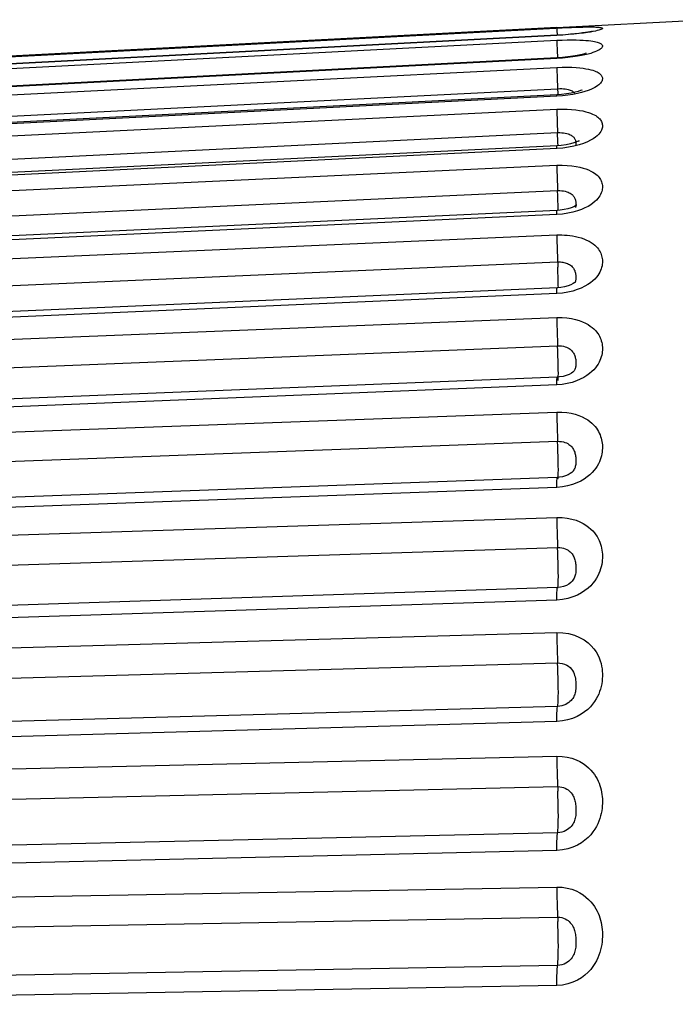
# Model space of a CAD drawing. Header units: millimetres. Extents: x -71 to 747, y -184 to 606.
# Tile 19 of 97: x -66.8 to -62.85, y 263.66 to 269.58. Entities that reach past the tile are written whole.
import ezdxf

# ---------------------------------------------------------------- set-up
doc = ezdxf.new("R2010")
doc.units = ezdxf.units.MM
doc.header["$LTSCALE"] = 30.734
doc.layers.get('0').update_dxf_attribs({"linetype": 'CONTINUOUS'})

msp = doc.modelspace()

# ---------------------------------------------------------------- linework, layer by layer
at = {"color": 7}
for p, q in [((-63.5664, 269.5365), (-62.6814, 269.5829)), ((-63.5664, 269.5365), (-69.8407, 269.2076)), ((-63.5664, 269.4884), (-69.8407, 269.1601)), ((-69.8407, 269.1352), (-63.5664, 269.4592)), ((-63.5664, 269.4894), (-69.8406, 269.1611)), ((-63.5664, 269.4884), (-63.5664, 269.4894)), ((-63.5644, 269.4001), (-63.5622, 269.354)), ((-63.5664, 269.3498), (-69.8407, 269.0257)), ((-63.5663, 269.3538), (-69.8405, 269.0298)), ((-63.5664, 269.3498), (-63.5663, 269.3538)), ((-69.8407, 268.9798), (-63.5664, 269.2961)), ((-69.8361, 268.852), (-63.5619, 269.1682)), ((-63.5258, 269.1677), (-63.5156, 269.1667)), ((-63.5664, 269.1223), (-69.8407, 268.806)), ((-63.5661, 269.1313), (-69.8403, 268.8151)), ((-63.4698, 269.1331), (-63.5, 269.1284)), ((-69.8407, 268.7395), (-63.5664, 269.0446)), ((-69.8361, 268.5988), (-63.5619, 268.9038)), ((-63.5594, 268.8458), (-63.5619, 268.9038)), ((-63.5587, 268.8248), (-63.5594, 268.8458)), ((-63.5664, 268.8085), (-69.8407, 268.5033)), ((-63.5657, 268.8243), (-69.84, 268.5192)), ((-63.5309, 268.8113), (-63.5664, 268.8085)), ((-63.5393, 268.8263), (-63.5657, 268.8243)), ((-63.4967, 268.8158), (-63.5309, 268.8113)), ((-63.4633, 268.8224), (-63.4967, 268.8158)), ((-63.4633, 268.8419), (-63.4845, 268.8358)), ((-69.8407, 268.4171), (-63.5664, 268.7076)), ((-69.8361, 268.2648), (-63.5619, 268.5553)), ((-63.5585, 268.4683), (-63.5594, 268.4955)), ((-63.5653, 268.4361), (-69.8396, 268.1456)), ((-63.5472, 268.4374), (-63.5653, 268.4361)), ((-63.5577, 268.4366), (-63.5585, 268.4683)), ((-63.4542, 268.4564), (-63.4551, 268.4543)), ((-63.5664, 268.4117), (-69.8407, 268.121)), ((-63.5321, 268.4145), (-63.5664, 268.4117)), ((-69.8407, 268.0159), (-63.5664, 268.2887)), ((-69.8361, 267.8539), (-63.5619, 268.1267)), ((-63.5578, 268.0109), (-63.5585, 268.0371)), ((-63.5648, 267.9709), (-69.839, 267.6982)), ((-63.4433, 267.9601), (-63.4707, 267.9513)), ((-63.4577, 268.0019), (-63.4577, 268.0019)), ((-63.5664, 267.9362), (-69.8407, 267.6633)), ((-63.5325, 267.9392), (-63.5664, 267.9362)), ((-69.8407, 267.5405), (-63.5664, 267.7925)), ((-69.8361, 267.3705), (-63.5619, 267.6225)), ((-63.5642, 267.434), (-69.8385, 267.182)), ((-63.4617, 267.4722), (-63.4619, 267.472)), ((-63.5664, 267.3873), (-69.8407, 267.1352)), ((-63.5341, 267.3902), (-63.5664, 267.3873)), ((-69.8407, 266.996), (-63.5664, 267.2245)), ((-69.8361, 266.8198), (-63.5619, 267.0484)), ((-63.5635, 266.8311), (-69.8378, 266.6026)), ((-63.4686, 266.8698), (-63.4688, 266.8695)), ((-63.5664, 266.7711), (-69.8407, 266.5424)), ((-69.8407, 266.3884), (-63.5664, 266.5908)), ((-69.8361, 266.208), (-63.5619, 266.4105)), ((-63.5628, 266.1689), (-69.837, 265.9664)), ((-63.5609, 266.1663), (-63.5605, 266.1665)), ((-63.5664, 266.0942), (-69.8407, 265.8915)), ((-69.8407, 265.7243), (-63.5664, 265.8985)), ((-69.8361, 265.5416), (-63.5619, 265.716)), ((-63.5619, 265.4545), (-69.8361, 265.2803)), ((-63.5664, 265.364), (-69.8407, 265.1895)), ((-63.5328, 265.3671), (-63.5664, 265.364)), ((-69.8407, 265.011), (-63.5664, 265.1552)), ((-69.8361, 264.8281), (-63.5619, 264.9724)), ((-63.5619, 264.6953), (-69.8361, 264.5512)), ((-63.5664, 264.5887), (-69.8407, 264.4443)), ((-69.8407, 264.2564), (-63.5664, 264.3688)), ((-69.8361, 264.0753), (-63.5619, 264.1879)), ((-63.5619, 263.8981), (-69.8361, 263.7857)), ((-63.5664, 263.7766), (-69.8407, 263.6639))]:
    msp.add_line(p, q, dxfattribs=at)
for points in [[(-69.8407, 269.2041), (-63.5346, 269.5339), (-63.5049, 269.5353), (-63.4773, 269.5365), (-63.452, 269.5374)], [(-63.5664, 269.5323), (-63.5663, 269.5285), (-63.5659, 269.5191), (-63.5646, 269.4895)], [(-63.4324, 269.4993), (-63.4633, 269.4961), (-63.4967, 269.493), (-63.5309, 269.4905), (-63.5664, 269.4884)], [(-63.4851, 269.4951), (-63.5147, 269.4927), (-63.5464, 269.4905), (-63.5664, 269.4894)], [(-63.3555, 269.5129), (-63.3533, 269.5136), (-63.3541, 269.5134), (-63.3589, 269.5122), (-63.3672, 269.5105), (-63.379, 269.5083), (-63.394, 269.5059), (-63.4122, 269.5032), (-63.4336, 269.5005), (-63.4579, 269.4978), (-63.4851, 269.4951)], [(-63.452, 269.5374), (-63.4297, 269.5381), (-63.4099, 269.5387), (-63.3923, 269.539), (-63.3768, 269.5392), (-63.3632, 269.5392), (-63.3514, 269.5392), (-63.3414, 269.539), (-63.3328, 269.5387), (-63.3253, 269.5384), (-63.319, 269.538), (-63.3134, 269.5375), (-63.3085, 269.5369), (-63.3044, 269.5363), (-63.3008, 269.5356), (-63.2979, 269.5349), (-63.2956, 269.534), (-63.2939, 269.5332), (-63.2928, 269.5322), (-63.2922, 269.5312), (-63.2922, 269.5302), (-63.2927, 269.5291), (-63.2938, 269.5279), (-63.2957, 269.5265), (-63.2985, 269.525), (-63.3023, 269.5233), (-63.3076, 269.5214), (-63.3143, 269.5193), (-63.323, 269.517), (-63.3338, 269.5145), (-63.3471, 269.5118), (-63.3632, 269.5089), (-63.3826, 269.5059), (-63.4057, 269.5026), (-63.4324, 269.4993)], [(-63.5664, 269.4592), (-63.5343, 269.4606), (-63.5043, 269.4614), (-63.4764, 269.4617), (-63.451, 269.4614), (-63.4285, 269.4608), (-63.4086, 269.4599), (-63.391, 269.4587), (-63.3755, 269.4573), (-63.3619, 269.4557), (-63.3502, 269.4539), (-63.3402, 269.4522), (-63.3317, 269.4503), (-63.3244, 269.4484), (-63.318, 269.4465), (-63.3125, 269.4444), (-63.3077, 269.4423), (-63.3036, 269.4401), (-63.3002, 269.4378), (-63.2974, 269.4355), (-63.2952, 269.433), (-63.2936, 269.4305), (-63.2926, 269.428), (-63.2922, 269.4254), (-63.2923, 269.4227), (-63.293, 269.4199), (-63.2943, 269.417), (-63.2964, 269.4138), (-63.2992, 269.4106), (-63.303, 269.4073), (-63.3076, 269.4039), (-63.3131, 269.4004), (-63.3198, 269.3968), (-63.3278, 269.393), (-63.3374, 269.3891), (-63.3489, 269.3849), (-63.3626, 269.3806), (-63.3785, 269.3762), (-63.397, 269.3717), (-63.4182, 269.3672), (-63.4423, 269.3629), (-63.4698, 269.3588)], [(-63.5664, 269.4592), (-63.5663, 269.4521), (-63.5659, 269.4396), (-63.5644, 269.4001)], [(-63.3901, 269.3817), (-63.3901, 269.3817), (-63.3955, 269.3797), (-63.4067, 269.3763), (-63.4233, 269.3721), (-63.4448, 269.3677), (-63.4704, 269.3633), (-63.4999, 269.3594), (-63.5325, 269.3561), (-63.5663, 269.3538)], [(-63.4698, 269.3588), (-63.5, 269.3551), (-63.5321, 269.3521), (-63.5664, 269.3498)], [(-63.5664, 269.2961), (-63.5343, 269.2971), (-63.5043, 269.2974), (-63.4764, 269.2967), (-63.451, 269.2953), (-63.4285, 269.2934), (-63.4086, 269.291), (-63.391, 269.2882), (-63.3755, 269.2852), (-63.3619, 269.282), (-63.3502, 269.2787), (-63.3402, 269.2753), (-63.3317, 269.2719), (-63.3244, 269.2685), (-63.318, 269.2651), (-63.3125, 269.2615), (-63.3077, 269.2579), (-63.3036, 269.2542), (-63.3002, 269.2503), (-63.2974, 269.2464), (-63.2952, 269.2424), (-63.2936, 269.2383), (-63.2926, 269.2342), (-63.2922, 269.2301), (-63.2923, 269.2258), (-63.293, 269.2214), (-63.2943, 269.2168), (-63.2964, 269.212), (-63.2992, 269.2071), (-63.303, 269.202), (-63.3076, 269.1968), (-63.3131, 269.1916), (-63.3198, 269.1863), (-63.3278, 269.1808), (-63.3374, 269.175), (-63.3489, 269.169), (-63.3626, 269.1629), (-63.3785, 269.1566), (-63.397, 269.1504), (-63.4182, 269.1443), (-63.4423, 269.1385), (-63.4698, 269.1331)], [(-63.5664, 269.2961), (-63.5663, 269.2857), (-63.5659, 269.2702), (-63.5653, 269.25), (-63.5644, 269.2257), (-63.5602, 269.1317)], [(-63.4801, 269.1416), (-63.5076, 269.1369), (-63.5381, 269.1333), (-63.5661, 269.1313)], [(-63.5619, 269.1682), (-63.549, 269.1686), (-63.537, 269.1684), (-63.5258, 269.1677)], [(-63.5156, 269.1667), (-63.5066, 269.1652), (-63.4986, 269.1635), (-63.4915, 269.1616), (-63.4853, 269.1594), (-63.4798, 269.157), (-63.4751, 269.1546), (-63.471, 269.152), (-63.4676, 269.1494), (-63.4646, 269.1468)], [(-63.4153, 269.1606), (-63.4141, 269.1614), (-63.4168, 269.16), (-63.4248, 269.1566), (-63.4382, 269.152), (-63.4567, 269.1468), (-63.4801, 269.1416)], [(-63.4646, 269.1468), (-63.462, 269.144), (-63.4597, 269.1412)], [(-63.5664, 269.1223), (-63.5663, 269.1296), (-63.5661, 269.1313)], [(-63.5, 269.1284), (-63.5321, 269.1249), (-63.5664, 269.1223)], [(-63.5664, 269.0446), (-63.5346, 269.0454), (-63.5049, 269.045), (-63.4773, 269.0435), (-63.452, 269.041), (-63.4297, 269.0378), (-63.4099, 269.0341), (-63.3922, 269.0299), (-63.3767, 269.0254), (-63.3632, 269.0207), (-63.3514, 269.0158), (-63.3414, 269.011), (-63.3327, 269.0061), (-63.3253, 269.0013), (-63.3189, 268.9964), (-63.3133, 268.9915), (-63.3085, 268.9865), (-63.3043, 268.9813), (-63.3008, 268.976), (-63.2979, 268.9707), (-63.2956, 268.9652), (-63.2939, 268.9597), (-63.2928, 268.9542), (-63.2922, 268.9486), (-63.2922, 268.943), (-63.2927, 268.9372), (-63.2938, 268.9311), (-63.2957, 268.9247), (-63.2985, 268.9178), (-63.3024, 268.9104), (-63.3076, 268.9026), (-63.3144, 268.8943), (-63.323, 268.8857), (-63.3338, 268.8766), (-63.3471, 268.8674), (-63.3632, 268.8579), (-63.3826, 268.8485), (-63.4057, 268.8391), (-63.4324, 268.8303), (-63.4633, 268.8224)], [(-63.5664, 269.0446), (-63.5663, 269.0311), (-63.5659, 269.0128), (-63.5653, 268.9901), (-63.5644, 268.9638), (-63.5619, 268.9038)], [(-63.5619, 268.9038), (-63.5492, 268.904), (-63.5372, 268.9036), (-63.5261, 268.9026), (-63.516, 268.9011), (-63.5071, 268.8992), (-63.4991, 268.8969), (-63.492, 268.8944), (-63.4858, 268.8916), (-63.4803, 268.8886), (-63.4755, 268.8856), (-63.4715, 268.8824), (-63.468, 268.8792), (-63.465, 268.8759), (-63.4623, 268.8725), (-63.4601, 268.8691)], [(-63.4351, 268.853), (-63.433, 268.8549), (-63.4326, 268.8553), (-63.4376, 268.8524), (-63.4477, 268.8477), (-63.4633, 268.8419)], [(-63.4601, 268.8691), (-63.4581, 268.8655), (-63.4563, 268.8618), (-63.4549, 268.858), (-63.4537, 268.8541), (-63.4527, 268.8503), (-63.452, 268.8465)], [(-63.452, 268.8465), (-63.4515, 268.8428), (-63.4513, 268.8393), (-63.4513, 268.836), (-63.4515, 268.8328), (-63.452, 268.8298), (-63.4527, 268.8268)], [(-63.5664, 268.8085), (-63.5663, 268.8189), (-63.5659, 268.8239), (-63.5657, 268.8243)], [(-63.4845, 268.8358), (-63.5103, 268.8304), (-63.5393, 268.8263)], [(-63.5664, 268.7076), (-63.5343, 268.708), (-63.5043, 268.7071), (-63.4764, 268.7046), (-63.451, 268.7009), (-63.4285, 268.6964), (-63.4086, 268.6912), (-63.391, 268.6855), (-63.3755, 268.6794), (-63.3619, 268.6731), (-63.3502, 268.6667), (-63.3402, 268.6603), (-63.3317, 268.6539), (-63.3244, 268.6476), (-63.318, 268.6413), (-63.3125, 268.6349), (-63.3077, 268.6283), (-63.3036, 268.6217), (-63.3002, 268.6149), (-63.2974, 268.608), (-63.2952, 268.601), (-63.2936, 268.594), (-63.2926, 268.5869), (-63.2922, 268.5798), (-63.2923, 268.5725), (-63.293, 268.5651), (-63.2943, 268.5574), (-63.2964, 268.5494), (-63.2992, 268.5411), (-63.303, 268.5328), (-63.3076, 268.5243), (-63.3131, 268.5159), (-63.3198, 268.5073), (-63.3278, 268.4984), (-63.3374, 268.4893), (-63.3489, 268.4798), (-63.3626, 268.4702), (-63.3785, 268.4606), (-63.397, 268.4511), (-63.4182, 268.442), (-63.4423, 268.4334), (-63.4698, 268.4256)], [(-63.5664, 268.7076), (-63.5663, 268.6911), (-63.5659, 268.6702), (-63.5653, 268.6452), (-63.5644, 268.6172), (-63.5632, 268.5869), (-63.5619, 268.5553)], [(-63.5619, 268.5553), (-63.549, 268.5554), (-63.537, 268.5548), (-63.5258, 268.5534), (-63.5156, 268.5514), (-63.5066, 268.5489), (-63.4986, 268.5461), (-63.4915, 268.5429), (-63.4853, 268.5395), (-63.4798, 268.5358), (-63.4751, 268.532), (-63.471, 268.5282), (-63.4676, 268.5243), (-63.4646, 268.5204), (-63.462, 268.5163), (-63.4597, 268.5121), (-63.4577, 268.5078)], [(-63.5594, 268.4955), (-63.5605, 268.5248), (-63.5619, 268.5553)], [(-63.4577, 268.5078), (-63.456, 268.5034), (-63.4546, 268.4988), (-63.4534, 268.4941), (-63.4525, 268.4895), (-63.4519, 268.4849), (-63.4514, 268.4804), (-63.4512, 268.476), (-63.4513, 268.4718), (-63.4516, 268.4677)], [(-63.5664, 268.4117), (-63.5663, 268.4252), (-63.5659, 268.4334), (-63.5653, 268.4361)], [(-63.4994, 268.4458), (-63.522, 268.4409), (-63.5472, 268.4374)], [(-63.4647, 268.4577), (-63.4801, 268.4516), (-63.4994, 268.4458)], [(-63.4465, 268.4678), (-63.4457, 268.4686), (-63.4474, 268.4673), (-63.4537, 268.4632), (-63.4647, 268.4577)], [(-63.4516, 268.4677), (-63.4522, 268.4638), (-63.453, 268.46), (-63.4542, 268.4564)], [(-63.4698, 268.4256), (-63.5, 268.4191), (-63.5321, 268.4145)], [(-63.5664, 268.2887), (-63.551, 268.2891), (-63.5356, 268.289), (-63.5203, 268.2885), (-63.5048, 268.2874), (-63.4886, 268.2857), (-63.472, 268.2833), (-63.4548, 268.28), (-63.4374, 268.2759), (-63.4201, 268.2709), (-63.4033, 268.2649), (-63.3874, 268.2582), (-63.3726, 268.2507), (-63.3594, 268.2429), (-63.3478, 268.2349), (-63.338, 268.2269), (-63.3296, 268.219), (-63.3225, 268.2113), (-63.3164, 268.2036), (-63.3111, 268.1958), (-63.3066, 268.188), (-63.3027, 268.18), (-63.2994, 268.1718), (-63.2968, 268.1636), (-63.2948, 268.1554), (-63.2933, 268.147), (-63.2925, 268.1386), (-63.2921, 268.1302), (-63.2924, 268.1216), (-63.2932, 268.1128), (-63.2946, 268.1037), (-63.2968, 268.0942), (-63.2998, 268.0845), (-63.3036, 268.0748), (-63.3083, 268.0649), (-63.3138, 268.055), (-63.3206, 268.045), (-63.3287, 268.0347), (-63.3384, 268.024), (-63.35, 268.0131), (-63.3637, 268.002), (-63.3797, 267.991), (-63.3981, 267.9802), (-63.4193, 267.9697), (-63.4433, 267.9601)], [(-63.5664, 268.2887), (-63.5663, 268.2695), (-63.5659, 268.2461), (-63.5653, 268.2192), (-63.5644, 268.1897), (-63.5632, 268.1585), (-63.5605, 268.0959)], [(-63.5619, 268.1267), (-63.5557, 268.1268), (-63.5495, 268.1267), (-63.5434, 268.1264), (-63.5372, 268.1258), (-63.5307, 268.1249), (-63.524, 268.1237), (-63.5172, 268.122), (-63.5102, 268.1199), (-63.5032, 268.1173), (-63.4965, 268.1142), (-63.49, 268.1107), (-63.4841, 268.1067), (-63.4788, 268.1024), (-63.4741, 268.0979), (-63.4701, 268.0934), (-63.4667, 268.0888), (-63.4638, 268.0842), (-63.4613, 268.0795), (-63.4591, 268.0747), (-63.4573, 268.0698), (-63.4556, 268.0647), (-63.4543, 268.0595), (-63.4532, 268.0541), (-63.4523, 268.0488), (-63.4517, 268.0435), (-63.4514, 268.0383), (-63.4512, 268.0333), (-63.4513, 268.0283), (-63.4517, 268.0235), (-63.4523, 268.0188), (-63.4532, 268.0141), (-63.4544, 268.0097), (-63.456, 268.0055), (-63.4577, 268.0019)], [(-63.5585, 268.0371), (-63.5594, 268.0658), (-63.5605, 268.0959)], [(-63.5664, 267.9362), (-63.5663, 267.9527), (-63.5659, 267.9641), (-63.5653, 267.9701), (-63.5648, 267.9709)], [(-63.4674, 267.9964), (-63.4812, 267.9893), (-63.499, 267.9825), (-63.52, 267.9768), (-63.543, 267.9728), (-63.5648, 267.9709)], [(-63.5573, 267.9716), (-63.5574, 267.9877), (-63.5578, 268.0109)], [(-63.457, 268.0031), (-63.4564, 268.0041), (-63.4557, 268.0051), (-63.4589, 268.0023), (-63.4674, 267.9964)], [(-63.4707, 267.9513), (-63.5006, 267.9441), (-63.5325, 267.9392)], [(-63.5664, 267.7925), (-63.5663, 267.7707), (-63.5659, 267.7452), (-63.5653, 267.7167), (-63.5644, 267.6861), (-63.5632, 267.6543), (-63.5619, 267.6225)], [(-63.5664, 267.7925), (-63.5351, 267.7924), (-63.5059, 267.7905), (-63.4786, 267.7865), (-63.4537, 267.781), (-63.4316, 267.7744), (-63.4119, 267.767), (-63.3943, 267.7589), (-63.3788, 267.7503), (-63.3652, 267.7415), (-63.3533, 267.7325), (-63.3432, 267.7236), (-63.3344, 267.7148), (-63.3269, 267.7061), (-63.3204, 267.6974), (-63.3147, 267.6887), (-63.3098, 267.6799), (-63.3055, 267.6709), (-63.3019, 267.6618), (-63.2988, 267.6525), (-63.2963, 267.6431), (-63.2945, 267.6337), (-63.2932, 267.6243), (-63.2924, 267.6149), (-63.2921, 267.6055)], [(-63.5578, 267.5037), (-63.5585, 267.5315), (-63.5594, 267.5612), (-63.5605, 267.5918), (-63.5619, 267.6225)], [(-63.5619, 267.6225), (-63.5494, 267.6224), (-63.5376, 267.6214), (-63.5267, 267.6194), (-63.5167, 267.6167), (-63.5078, 267.6135), (-63.4999, 267.6098), (-63.4928, 267.6057), (-63.4866, 267.6014), (-63.4811, 267.5968), (-63.4763, 267.592), (-63.4722, 267.5872), (-63.4687, 267.5824), (-63.4656, 267.5775), (-63.463, 267.5725), (-63.4606, 267.5674), (-63.4586, 267.5621), (-63.4568, 267.5567), (-63.4553, 267.551), (-63.454, 267.5452), (-63.453, 267.5394), (-63.4522, 267.5334), (-63.4517, 267.5276), (-63.4513, 267.5219), (-63.4512, 267.5163)], [(-63.2921, 267.6055), (-63.2924, 267.5961), (-63.2932, 267.5865), (-63.2945, 267.5765), (-63.2966, 267.5662), (-63.2993, 267.5556), (-63.3028, 267.545), (-63.3071, 267.5344), (-63.3122, 267.5237), (-63.3182, 267.513), (-63.3254, 267.502), (-63.334, 267.4906), (-63.3441, 267.479), (-63.3561, 267.4672), (-63.3699, 267.4553), (-63.386, 267.4436), (-63.4043, 267.4322), (-63.4251, 267.4213), (-63.4485, 267.4113), (-63.475, 267.4024)], [(-63.5573, 267.4568), (-63.5574, 267.4785), (-63.5578, 267.5037)], [(-63.4512, 267.5163), (-63.4513, 267.5109), (-63.4517, 267.5055), (-63.4523, 267.5002), (-63.4531, 267.495), (-63.4543, 267.49), (-63.4557, 267.4851), (-63.4575, 267.4805), (-63.4596, 267.476), (-63.4617, 267.4722)], [(-63.5664, 267.3873), (-63.5663, 267.4066), (-63.5659, 267.4211), (-63.5653, 267.4303), (-63.5644, 267.4339), (-63.5642, 267.434)], [(-63.4924, 267.4503), (-63.5094, 267.4437), (-63.5291, 267.4384), (-63.5503, 267.435), (-63.5642, 267.434)], [(-63.5595, 267.4146), (-63.5585, 267.4177), (-63.5578, 267.4259)], [(-63.5578, 267.4259), (-63.5574, 267.4391), (-63.5573, 267.4568)], [(-63.4619, 267.472), (-63.462, 267.4717), (-63.4641, 267.4691), (-63.4694, 267.4642), (-63.4789, 267.4575), (-63.4924, 267.4503)], [(-63.475, 267.4024), (-63.5037, 267.3951), (-63.5341, 267.3902)], [(-63.5664, 267.2245), (-63.5663, 267.2004), (-63.5659, 267.173), (-63.5653, 267.1431), (-63.5644, 267.1117), (-63.5632, 267.0798), (-63.5619, 267.0484)], [(-63.5664, 267.2245), (-63.5357, 267.2241), (-63.507, 267.2218), (-63.48, 267.2172), (-63.4553, 267.211), (-63.4333, 267.2036), (-63.4137, 267.1952), (-63.3963, 267.1862), (-63.3808, 267.1766), (-63.3672, 267.1668), (-63.3552, 267.1567), (-63.345, 267.1468), (-63.3361, 267.1368), (-63.3285, 267.1271), (-63.3219, 267.1175), (-63.3161, 267.1078), (-63.3111, 267.0981), (-63.3067, 267.0882), (-63.3029, 267.0782), (-63.2997, 267.068), (-63.2971, 267.0577), (-63.2951, 267.0474), (-63.2936, 267.037), (-63.2926, 267.0265), (-63.2922, 267.016), (-63.2922, 267.0055), (-63.2928, 266.9947), (-63.294, 266.9836), (-63.2958, 266.9721), (-63.2983, 266.9603), (-63.3016, 266.9482), (-63.3057, 266.9362), (-63.3106, 266.9241), (-63.3164, 266.9121), (-63.3234, 266.8998), (-63.3317, 266.8871), (-63.3417, 266.8741), (-63.3534, 266.8608), (-63.3671, 266.8475), (-63.383, 266.8343), (-63.4012, 266.8215), (-63.4218, 266.8093), (-63.4452, 266.7981), (-63.4719, 266.788)], [(-63.5574, 266.901), (-63.5578, 266.9278), (-63.5585, 266.9569), (-63.5594, 266.9872), (-63.5605, 267.018), (-63.5619, 267.0484)], [(-63.5619, 267.0484), (-63.5496, 267.0482), (-63.538, 267.047), (-63.5272, 267.0448), (-63.5173, 267.0419), (-63.5085, 267.0383), (-63.5007, 267.0343), (-63.4936, 267.0299), (-63.4874, 267.0252), (-63.4819, 267.0203), (-63.4771, 267.0151), (-63.4729, 267.0099), (-63.4693, 267.0047), (-63.4662, 266.9994), (-63.4636, 266.9941), (-63.4612, 266.9887), (-63.4591, 266.9831), (-63.4573, 266.9773), (-63.4557, 266.9713), (-63.4544, 266.9651), (-63.4533, 266.9588), (-63.4525, 266.9525), (-63.4518, 266.9461), (-63.4514, 266.9397), (-63.4513, 266.9334), (-63.4513, 266.9272), (-63.4515, 266.9211), (-63.452, 266.9151), (-63.4528, 266.9091), (-63.4538, 266.9031), (-63.4552, 266.8974), (-63.4569, 266.8919), (-63.4589, 266.8866)], [(-63.5574, 266.8568), (-63.5573, 266.8771), (-63.5574, 266.901)], [(-63.5664, 266.7711), (-63.5663, 266.7929), (-63.5659, 266.8103), (-63.5653, 266.8226), (-63.5644, 266.8296), (-63.5635, 266.8311)], [(-63.4688, 266.8695), (-63.4708, 266.8671), (-63.4769, 266.861), (-63.4863, 266.8539), (-63.4988, 266.8468), (-63.5142, 266.8403), (-63.5318, 266.8352), (-63.5505, 266.8321), (-63.5635, 266.8311)], [(-63.5585, 266.8295), (-63.5578, 266.8408), (-63.5574, 266.8568)], [(-63.4589, 266.8866), (-63.4613, 266.8814), (-63.4642, 266.8763), (-63.4676, 266.8712), (-63.4686, 266.8698)], [(-63.4719, 266.788), (-63.5013, 266.7797), (-63.5327, 266.7742), (-63.5664, 266.7711)], [(-63.5602, 266.822), (-63.5594, 266.8233), (-63.5585, 266.8295)], [(-63.5664, 266.5908), (-63.5663, 266.5647), (-63.5659, 266.5357), (-63.5653, 266.5048), (-63.5644, 266.473), (-63.5632, 266.4412), (-63.5619, 266.4105)], [(-63.5664, 266.5908), (-63.5343, 266.5901), (-63.5043, 266.587), (-63.4764, 266.5813), (-63.451, 266.5736), (-63.4285, 266.5647), (-63.4086, 266.5546), (-63.391, 266.5439), (-63.3755, 266.5326), (-63.3619, 266.521), (-63.3502, 266.5093), (-63.3402, 266.4978), (-63.3317, 266.4865), (-63.3244, 266.4753), (-63.318, 266.4642), (-63.3125, 266.4529), (-63.3077, 266.4416), (-63.3036, 266.43), (-63.3002, 266.4183), (-63.2974, 266.4065), (-63.2952, 266.3946), (-63.2936, 266.3827), (-63.2926, 266.3707), (-63.2922, 266.3587), (-63.2923, 266.3465), (-63.293, 266.3341), (-63.2943, 266.3213), (-63.2964, 266.308), (-63.2992, 266.2945), (-63.303, 266.2808), (-63.3076, 266.267), (-63.3131, 266.2532), (-63.3198, 266.2394), (-63.3278, 266.2251), (-63.3374, 266.2105), (-63.349, 266.1956), (-63.3626, 266.1805), (-63.3785, 266.1655), (-63.397, 266.1509), (-63.4182, 266.1369)], [(-63.5605, 266.1665), (-63.5594, 266.1707), (-63.5585, 266.1801), (-63.5578, 266.1943), (-63.5574, 266.2129), (-63.5573, 266.2355), (-63.5574, 266.2613), (-63.5578, 266.2896), (-63.5585, 266.3196), (-63.5594, 266.3503), (-63.5605, 266.3809), (-63.5619, 266.4105)], [(-63.5619, 266.4105), (-63.549, 266.4102), (-63.537, 266.4087), (-63.5258, 266.406), (-63.5156, 266.4025), (-63.5066, 266.3983), (-63.4986, 266.3936), (-63.4915, 266.3885), (-63.4853, 266.383), (-63.4798, 266.3773), (-63.4751, 266.3715), (-63.471, 266.3656), (-63.4676, 266.3597), (-63.4646, 266.3537), (-63.462, 266.3477), (-63.4597, 266.3414), (-63.4577, 266.335), (-63.456, 266.3283), (-63.4546, 266.3214), (-63.4534, 266.3143), (-63.4525, 266.3071), (-63.4519, 266.2999), (-63.4514, 266.2926), (-63.4512, 266.2855), (-63.4513, 266.2784), (-63.4516, 266.2713), (-63.4522, 266.2643), (-63.453, 266.2573), (-63.4542, 266.2505), (-63.4558, 266.2438), (-63.4577, 266.2374), (-63.46, 266.2313), (-63.4627, 266.2253), (-63.466, 266.2193), (-63.4699, 266.2133), (-63.4745, 266.2072), (-63.4801, 266.2012), (-63.4819, 266.1994)], [(-63.4819, 266.1994), (-63.4938, 266.1899), (-63.5083, 266.1817), (-63.5256, 266.175), (-63.5446, 266.1706), (-63.5628, 266.1689)], [(-63.5664, 266.0942), (-63.5663, 266.1183), (-63.5659, 266.1384), (-63.5653, 266.1537), (-63.5644, 266.1639), (-63.5632, 266.1686), (-63.5628, 266.1689)], [(-63.4182, 266.1369), (-63.4423, 266.124), (-63.4698, 266.1126), (-63.5, 266.1034), (-63.5321, 266.0974), (-63.5664, 266.0942)], [(-63.5664, 265.8985), (-63.5663, 265.8706), (-63.5659, 265.8404), (-63.5653, 265.8088), (-63.5644, 265.7769), (-63.5632, 265.7456), (-63.5619, 265.716)], [(-63.5664, 265.8985), (-63.5302, 265.8974), (-63.4953, 265.8922), (-63.461, 265.8825), (-63.4293, 265.8696), (-63.4022, 265.8541), (-63.3788, 265.837), (-63.3595, 265.8191), (-63.3436, 265.8008), (-63.3306, 265.7824), (-63.3201, 265.764), (-63.3118, 265.7461), (-63.3054, 265.7286), (-63.3006, 265.712), (-63.2971, 265.696), (-63.2946, 265.6809), (-63.2931, 265.6662), (-63.2923, 265.6514), (-63.2922, 265.6366), (-63.2929, 265.6212), (-63.2943, 265.6055), (-63.2967, 265.5897), (-63.3, 265.5739), (-63.304, 265.5586), (-63.309, 265.5436), (-63.3147, 265.529), (-63.3215, 265.5144), (-63.3297, 265.4994), (-63.3395, 265.484), (-63.3512, 265.4683), (-63.3649, 265.4526), (-63.3809, 265.437), (-63.3993, 265.4218), (-63.4204, 265.4074), (-63.4443, 265.3942), (-63.4715, 265.3825), (-63.5012, 265.3732), (-63.5328, 265.3671)], [(-63.5578, 265.4934), (-63.5574, 265.5145), (-63.5573, 265.5392), (-63.5574, 265.5666), (-63.5578, 265.596), (-63.5585, 265.6266), (-63.5594, 265.6574), (-63.5605, 265.6875), (-63.5619, 265.716)], [(-63.5619, 265.716), (-63.5474, 265.7155), (-63.5334, 265.7131), (-63.5196, 265.7088), (-63.5069, 265.7028), (-63.4959, 265.6957), (-63.4866, 265.6876), (-63.4788, 265.679), (-63.4724, 265.67), (-63.4671, 265.6606), (-63.4628, 265.651), (-63.4594, 265.6412), (-63.4568, 265.6315), (-63.4548, 265.6219), (-63.4533, 265.6125), (-63.4523, 265.6035), (-63.4516, 265.5947), (-63.4513, 265.5859), (-63.4513, 265.5771), (-63.4515, 265.5683), (-63.4522, 265.5596), (-63.4532, 265.5512), (-63.4545, 265.5431), (-63.4562, 265.5356), (-63.4582, 265.5285), (-63.4606, 265.5219), (-63.4634, 265.5155), (-63.4667, 265.509), (-63.4707, 265.5025), (-63.4754, 265.4961), (-63.481, 265.4896), (-63.4874, 265.4834), (-63.4949, 265.4773), (-63.5033, 265.4716), (-63.5129, 265.4664), (-63.518, 265.4641)], [(-63.5619, 265.4545), (-63.5605, 265.4567), (-63.5594, 265.4641), (-63.5585, 265.4764), (-63.5578, 265.4934)], [(-63.5664, 265.364), (-63.5663, 265.3902), (-63.5659, 265.4128), (-63.5653, 265.431), (-63.5644, 265.4443), (-63.5632, 265.4522), (-63.5619, 265.4545)], [(-63.518, 265.4641), (-63.5238, 265.4618), (-63.5357, 265.4581), (-63.5484, 265.4557), (-63.5619, 265.4545)], [(-63.5664, 265.1552), (-63.5663, 265.1258), (-63.5659, 265.0946), (-63.5653, 265.0627), (-63.5644, 265.0311), (-63.5632, 265.0006), (-63.5605, 264.9452)], [(-63.5664, 265.1552), (-63.5343, 265.1539), (-63.5043, 265.1498), (-63.4764, 265.1428), (-63.451, 265.1336), (-63.4285, 265.123), (-63.4086, 265.1112), (-63.391, 265.0985), (-63.3755, 265.0853), (-63.3619, 265.0718), (-63.3502, 265.0582), (-63.3402, 265.0449), (-63.3317, 265.0317), (-63.3244, 265.0188), (-63.318, 265.006), (-63.3125, 264.993), (-63.3077, 264.98), (-63.3036, 264.9667), (-63.3002, 264.9533), (-63.2974, 264.9397), (-63.2952, 264.9261), (-63.2936, 264.9124), (-63.2926, 264.8987), (-63.2922, 264.885), (-63.2923, 264.8711), (-63.293, 264.857), (-63.2943, 264.8424), (-63.2964, 264.8273), (-63.2992, 264.8119), (-63.303, 264.7964), (-63.3076, 264.7808), (-63.3131, 264.7653), (-63.3198, 264.7496), (-63.3278, 264.7335), (-63.3374, 264.7172), (-63.3489, 264.7003), (-63.3626, 264.6835), (-63.3785, 264.6667), (-63.397, 264.6504), (-63.4182, 264.6349), (-63.4423, 264.6207), (-63.4698, 264.6082), (-63.5, 264.5982), (-63.5321, 264.5918), (-63.5664, 264.5887)], [(-63.5632, 264.6896), (-63.5605, 264.7006), (-63.5594, 264.7111), (-63.5585, 264.7263), (-63.5578, 264.7459), (-63.5574, 264.7693), (-63.5573, 264.7957), (-63.5574, 264.8245), (-63.5578, 264.8547), (-63.5585, 264.8855), (-63.5594, 264.916), (-63.5605, 264.9452)], [(-63.5619, 264.9724), (-63.549, 264.9719), (-63.537, 264.97), (-63.5258, 264.9669), (-63.5156, 264.9628), (-63.5066, 264.958), (-63.4986, 264.9527), (-63.4915, 264.9469), (-63.4853, 264.9408), (-63.4798, 264.9344), (-63.4751, 264.9279), (-63.471, 264.9213), (-63.4676, 264.9148), (-63.4646, 264.9082), (-63.462, 264.9015), (-63.4597, 264.8946), (-63.4577, 264.8875), (-63.456, 264.8801), (-63.4546, 264.8724), (-63.4534, 264.8646), (-63.4525, 264.8566), (-63.4519, 264.8485), (-63.4514, 264.8403), (-63.4512, 264.8322), (-63.4513, 264.8241), (-63.4516, 264.816), (-63.4522, 264.8078), (-63.453, 264.7997), (-63.4542, 264.7917), (-63.4558, 264.7838), (-63.4577, 264.7762), (-63.46, 264.769), (-63.4627, 264.7618), (-63.466, 264.7547), (-63.4699, 264.7476), (-63.4745, 264.7405), (-63.4801, 264.7335), (-63.4865, 264.7266), (-63.4939, 264.72), (-63.5024, 264.7138), (-63.5121, 264.7081), (-63.5231, 264.703), (-63.5353, 264.6991), (-63.5482, 264.6964), (-63.5619, 264.6953)], [(-63.5664, 264.5887), (-63.5663, 264.6166), (-63.5659, 264.6414), (-63.5653, 264.6623), (-63.5644, 264.6785), (-63.5632, 264.6896)], [(-63.5664, 264.3688), (-63.5663, 264.3383), (-63.5659, 264.3066), (-63.5653, 264.2747), (-63.5644, 264.2436), (-63.5632, 264.2144), (-63.5605, 264.1623)], [(-63.5664, 264.3688), (-63.5343, 264.3673), (-63.5043, 264.3629), (-63.4764, 264.3553), (-63.451, 264.3455), (-63.4285, 264.3342), (-63.4086, 264.3217), (-63.391, 264.3083), (-63.3755, 264.2943), (-63.3619, 264.2801), (-63.3502, 264.2658), (-63.3402, 264.2517), (-63.3317, 264.2379), (-63.3244, 264.2243), (-63.318, 264.2108), (-63.3125, 264.1972), (-63.3077, 264.1835), (-63.3036, 264.1696), (-63.3002, 264.1555), (-63.2974, 264.1413), (-63.2952, 264.127), (-63.2936, 264.1127), (-63.2926, 264.0984), (-63.2922, 264.084), (-63.2923, 264.0695), (-63.293, 264.0547), (-63.2943, 264.0395), (-63.2964, 264.0238), (-63.2992, 264.0077), (-63.303, 263.9915), (-63.3076, 263.9752), (-63.3131, 263.9591), (-63.3198, 263.9428), (-63.3278, 263.9261), (-63.3374, 263.909), (-63.3489, 263.8916), (-63.3626, 263.8741), (-63.3785, 263.8567), (-63.397, 263.8399), (-63.4182, 263.8238), (-63.4423, 263.8092), (-63.4698, 263.7963), (-63.5, 263.7861), (-63.5321, 263.7796), (-63.5664, 263.7766)], [(-63.5619, 264.1879), (-63.549, 264.1873), (-63.537, 264.1852), (-63.5258, 264.1819), (-63.5156, 264.1776), (-63.5066, 264.1726), (-63.4986, 264.1671), (-63.4915, 264.161), (-63.4853, 264.1546), (-63.4798, 264.148), (-63.4751, 264.1413), (-63.471, 264.1346), (-63.4676, 264.1278), (-63.4646, 264.121), (-63.462, 264.1141), (-63.4597, 264.107), (-63.4577, 264.0996), (-63.456, 264.092), (-63.4546, 264.0841), (-63.4534, 264.076), (-63.4525, 264.0677), (-63.4519, 264.0593), (-63.4514, 264.0509), (-63.4512, 264.0424), (-63.4513, 264.0339), (-63.4516, 264.0253), (-63.4522, 264.0168), (-63.453, 264.0082), (-63.4542, 263.9997), (-63.4558, 263.9914), (-63.4577, 263.9833), (-63.46, 263.9756), (-63.4627, 263.968), (-63.466, 263.9605), (-63.4699, 263.953), (-63.4745, 263.9454), (-63.4801, 263.938), (-63.4865, 263.9308), (-63.4939, 263.9238), (-63.5024, 263.9172), (-63.5121, 263.9113), (-63.5231, 263.9061), (-63.5353, 263.902), (-63.5482, 263.8993), (-63.5619, 263.8981)], [(-63.5632, 263.8892), (-63.5605, 263.9066), (-63.5594, 263.9201), (-63.5585, 263.938), (-63.5578, 263.96), (-63.5574, 263.9853), (-63.5573, 264.0132), (-63.5574, 264.043), (-63.5578, 264.0737), (-63.5585, 264.1044), (-63.5594, 264.1342), (-63.5605, 264.1623)], [(-63.5664, 263.7766), (-63.5663, 263.806), (-63.5659, 263.8327), (-63.5653, 263.856), (-63.5644, 263.875), (-63.5632, 263.8892)]]:
    msp.add_lwpolyline(points, dxfattribs=at)

doc.saveas('drawing.dxf')
